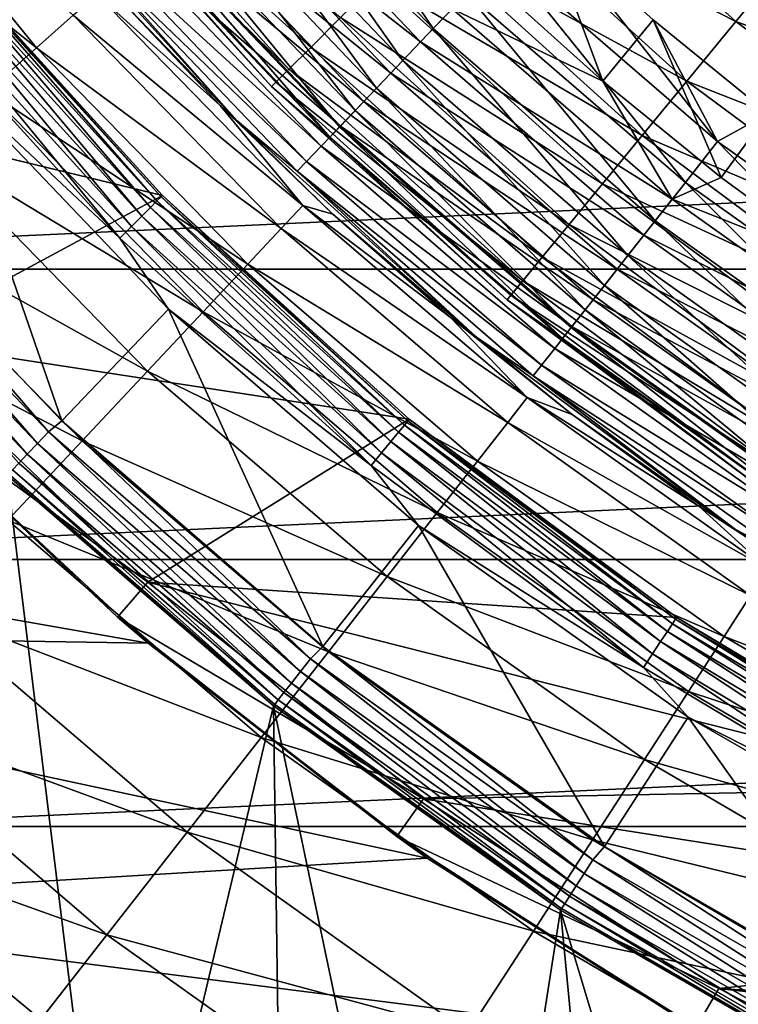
# Model space of a CAD drawing. Header units: metres. Extents: x -109 to 109, y -342 to 116.
# Tile 60 of 213: x -16.48 to -11.82, y -20.8 to -14.42. Entities that reach past the tile are written whole.
import ezdxf

# ---------------------------------------------------------------- set-up
doc = ezdxf.new("R2010")
doc.units = ezdxf.units.M
doc.layers.add('solid_505140_SW0001', color=7, linetype='CONTINUOUS')

msp = doc.modelspace()

# ---------------------------------------------------------------- linework, layer by layer
at = {"layer": 'solid_505140_SW0001'}
for points in [[(-14.874718, -12.889016, -31.1199), (-15.113849, -13.096225, -31.267076), (-13.800537, -14.473587, -31.267076)], [(-13.582185, -14.244585, -31.1199), (-14.874718, -12.889016, -31.1199), (-13.800537, -14.473587, -31.267076)], [(-17.610523, -13.076314, -26.15765), (-16.371988, -14.597208, -26.15765), (-17.951279, -13.329331, -25.273195)], [(-16.135303, -14.386183, -27.086002), (-16.371988, -14.597208, -26.15765), (-17.610523, -13.076314, -26.15765)], [(-16.108963, -13.220284, -64.122543), (-15.95508, -13.093996, -64.65802), (-14.594816, -14.594816, -64.65802)], [(-14.594816, -14.594816, -64.65802), (-15.95508, -13.093996, -64.65802), (-14.401549, -14.401549, -65.159676)], [(-15.113849, -13.096225, -31.267076), (-15.330007, -13.283526, -31.467014), (-13.997911, -14.680587, -31.467014)], [(-13.800537, -14.473587, -31.267076), (-15.113849, -13.096225, -31.267076), (-13.997911, -14.680587, -31.467014)], [(-15.414492, -13.356733, -30.768911), (-15.203221, -13.173667, -30.896069), (-13.882144, -14.559174, -30.896069)], [(-13.882144, -14.559174, -30.896069), (-15.203221, -13.173667, -30.896069), (-13.677123, -14.344153, -30.973852)], [(-13.550998, -13.550998, -66.36409), (-13.196521, -13.196521, -66.638054), (-11.839491, -14.426461, -66.638054)], [(-11.839491, -14.426461, -66.638054), (-13.196521, -13.196521, -66.638054), (-11.49995, -14.012731, -66.837814)], [(-16.202311, -13.296892, -63.564171), (-16.108963, -13.220284, -64.122543), (-14.735579, -14.735579, -64.122543)], [(-14.735579, -14.735579, -64.122543), (-16.108963, -13.220284, -64.122543), (-14.594816, -14.594816, -64.65802)], [(-16.371988, -14.597208, -26.15765), (-16.688778, -14.879655, -25.273195), (-17.951279, -13.329331, -25.273195)], [(-16.233221, -13.322258, -33), (-16.233219, -13.322259, -63), (-14.849242, -14.849242, -63)], [(-14.849243, -14.849241, -33), (-16.233221, -13.322258, -33), (-14.849242, -14.849242, -63)], [(-15.847778, -13.732178, -32.652702), (-16.233221, -13.322258, -33), (-14.849243, -14.849241, -33)], [(-14.820968, -14.820968, -63.564171), (-16.233219, -13.322259, -63), (-16.202311, -13.296892, -63.564171)], [(-14.820968, -14.820968, -63.564171), (-14.849242, -14.849242, -63), (-16.233219, -13.322259, -63)], [(-14.820968, -14.820968, -63.564171), (-16.202311, -13.296892, -63.564171), (-14.735579, -14.735579, -64.122543)], [(-15.330007, -13.283526, -31.467014), (-15.516608, -13.445218, -31.713623), (-14.168299, -14.859284, -31.713623)], [(-13.997911, -14.680587, -31.467014), (-15.330007, -13.283526, -31.467014), (-14.168299, -14.859284, -31.713623)], [(-15.60635, -13.52298, -30.596083), (-15.414492, -13.356733, -30.768911), (-14.075055, -14.761494, -30.768911)], [(-14.075055, -14.761494, -30.768911), (-15.414492, -13.356733, -30.768911), (-13.882144, -14.559174, -30.896069)], [(-15.516608, -13.445218, -31.713623), (-15.667974, -13.576377, -31.999395), (-14.306512, -15.004238, -31.999395)], [(-14.168299, -14.859284, -31.713623), (-15.516608, -13.445218, -31.713623), (-14.306512, -15.004238, -31.999395)], [(-15.874883, -14.233836, -29.010334), (-16.475065, -13.520737, -29.262819), (-15.070469, -15.070469, -29.262819)], [(-16.079706, -13.933145, -29.565304), (-15.070469, -15.070469, -29.262819), (-16.475065, -13.520737, -29.262819)], [(-15.773212, -13.667566, -30.382612), (-15.60635, -13.52298, -30.596083), (-14.250242, -14.945224, -30.596083)], [(-14.250242, -14.945224, -30.596083), (-15.60635, -13.52298, -30.596083), (-14.075055, -14.761494, -30.768911)], [(-15.667974, -13.576377, -31.999395), (-15.779496, -13.673012, -32.315632), (-14.408343, -15.111035, -32.315632)], [(-14.306512, -15.004238, -31.999395), (-15.667974, -13.576377, -31.999395), (-14.408343, -15.111035, -32.315632)], [(-13.874262, -13.874262, -66.0215), (-13.550998, -13.550998, -66.36409), (-12.157516, -14.813976, -66.36409)], [(-12.157516, -14.813976, -66.36409), (-13.550998, -13.550998, -66.36409), (-11.839491, -14.426461, -66.638054)], [(-15.91022, -13.786284, -30.134716), (-15.773212, -13.667566, -30.382612), (-14.402605, -15.105018, -30.382612)], [(-15.779496, -13.673012, -32.315632), (-15.847778, -13.732178, -32.652702), (-14.470692, -15.176425, -32.652702)], [(-14.408343, -15.111035, -32.315632), (-15.779496, -13.673012, -32.315632), (-14.470692, -15.176425, -32.652702)], [(-14.402605, -15.105018, -30.382612), (-15.773212, -13.667566, -30.382612), (-14.250242, -14.945224, -30.596083)], [(-16.013386, -13.875678, -29.859612), (-15.91022, -13.786284, -30.134716), (-14.527708, -15.236221, -30.134716)], [(-14.527708, -15.236221, -30.134716), (-15.91022, -13.786284, -30.134716), (-14.402605, -15.105018, -30.382612)], [(-14.470692, -15.176425, -32.652702), (-15.847778, -13.732178, -32.652702), (-14.849243, -14.849241, -33)], [(-13.090387, -13.77104, -31), (-12.701131, -14.814702, -31), (-13.435731, -14.151864, -31)], [(-13.349503, -14.000555, -31.029963), (-11.958218, -15.20611, -31.029963), (-13.090387, -13.77104, -31)], [(-13.090387, -13.77104, -31), (-12.376124, -14.41636, -31), (-12.701131, -14.814702, -31)], [(-11.958218, -15.20611, -31.029963), (-12.376124, -14.41636, -31), (-13.090387, -13.77104, -31)], [(-16.079706, -13.933145, -29.565304), (-16.013386, -13.875678, -29.859612), (-14.621909, -15.335016, -29.859612)], [(-14.621909, -15.335016, -29.859612), (-16.013386, -13.875678, -29.859612), (-14.527708, -15.236221, -30.134716)], [(-14.159719, -14.159719, -65.617287), (-13.874262, -13.874262, -66.0215), (-12.447538, -15.167369, -66.0215)], [(-12.447538, -15.167369, -66.0215), (-13.874262, -13.874262, -66.0215), (-12.157516, -14.813976, -66.36409)], [(-18.786631, -14.774004, 34.599998), (-17.006172, -13.956705, 34.599998), (-15.556349, -15.556349, 34.599998)], [(-17.044355, -13.987941, 34.283463), (-15.591225, -15.591225, 34.283463), (-17.015823, -13.964526, 34.389286)], [(-17.015823, -13.964526, 34.389286), (-15.565125, -15.565125, 34.389286), (-17.006229, -13.956654, 34.5)], [(-15.591225, -15.591225, 34.283463), (-15.565125, -15.565125, 34.389286), (-17.015823, -13.964526, 34.389286)], [(-17.006172, -13.956705, 34.599998), (-17.006229, -13.956654, 34.5), (-15.556348, -15.556351, 34.5)], [(-15.565125, -15.565125, 34.389286), (-15.556348, -15.556351, 34.5), (-17.006229, -13.956654, 34.5)], [(-15.556349, -15.556349, 34.599998), (-17.006172, -13.956705, 34.599998), (-15.556348, -15.556351, 34.5)], [(-14.682467, -15.398527, -29.565304), (-15.070469, -15.070469, -29.262819), (-16.079706, -13.933145, -29.565304)], [(-14.682467, -15.398527, -29.565304), (-16.079706, -13.933145, -29.565304), (-14.621909, -15.335016, -29.859612)], [(-22.532139, -14.013133, 84.926178), (-21.148775, -16.032988, 84.926178), (22.532143, -14.013124, 84.926178)], [(-21.148775, -16.032988, 84.926178), (21.148781, -16.03298, 84.926178), (22.532143, -14.013124, 84.926178)], [(-17.151617, -14.075969, 34.109222), (-15.689342, -15.689342, 34.109222), (-17.090391, -14.025722, 34.188519)], [(-17.090391, -14.025722, 34.188519), (-15.633335, -15.633335, 34.188519), (-17.044355, -13.987941, 34.283463)], [(-15.689342, -15.689342, 34.109222), (-15.633335, -15.633335, 34.188519), (-17.090391, -14.025722, 34.188519)], [(-15.633335, -15.633335, 34.188519), (-15.591225, -15.591225, 34.283463), (-17.044355, -13.987941, 34.283463)], [(-12.16665, -15.471153, -31.1199), (-13.349503, -14.000555, -31.029963), (-13.582185, -14.244585, -31.1199)], [(-12.16665, -15.471153, -31.1199), (-11.958218, -15.20611, -31.029963), (-13.349503, -14.000555, -31.029963)], [(-11.839491, -14.426461, -66.638054), (-11.49995, -14.012731, -66.837814), (-10.071087, -15.072448, -66.837814)], [(-17.224958, -14.136158, 34.049564), (-15.75643, -15.75643, 34.049564), (-17.151617, -14.075969, 34.109222)], [(-15.75643, -15.75643, 34.049564), (-15.689342, -15.689342, 34.109222), (-17.151617, -14.075969, 34.109222)], [(-17.30673, -14.203266, 34.012535), (-15.831229, -15.831229, 34.012535), (-17.224958, -14.136158, 34.049564)], [(-15.831229, -15.831229, 34.012535), (-15.75643, -15.75643, 34.049564), (-17.224958, -14.136158, 34.049564)], [(-14.401549, -14.401549, -65.159676), (-14.159719, -14.159719, -65.617287), (-12.703642, -15.479432, -65.617287)], [(-12.703642, -15.479432, -65.617287), (-14.159719, -14.159719, -65.617287), (-12.447538, -15.167369, -66.0215)], [(-13.677123, -14.344153, -30.973852), (-13.435731, -14.151864, -31), (-12.701131, -14.814702, -31)], [(-17.30673, -14.203266, 34.012535), (-16.996161, -14.74383, 34), (-15.831229, -15.831229, 34.012535)], [(-15.982026, -14.249525, -28.045284), (-15.874883, -14.233836, -29.010334), (-15.180816, -14.971868, -29.010334)], [(-15.180816, -14.971868, -29.010334), (-15.874883, -14.233836, -29.010334), (-15.070469, -15.070469, -29.262819)], [(-15.982026, -14.249525, -28.045284), (-14.645199, -15.620253, -28.045284), (-16.135303, -14.386183, -27.086002)], [(-15.982026, -14.249525, -28.045284), (-15.180816, -14.971868, -29.010334), (-14.645199, -15.620253, -28.045284)], [(-13.582185, -14.244585, -31.1199), (-13.800537, -14.473587, -31.267076), (-12.362246, -15.719873, -31.267076)], [(-12.16665, -15.471153, -31.1199), (-13.582185, -14.244585, -31.1199), (-12.362246, -15.719873, -31.267076)], [(-13.882144, -14.559174, -30.896069), (-13.677123, -14.344153, -30.973852), (-12.251694, -15.579295, -30.973852)], [(-12.251694, -15.579295, -30.973852), (-13.677123, -14.344153, -30.973852), (-12.701131, -14.814702, -31)], [(-16.135303, -14.386183, -27.086002), (-14.785654, -15.770056, -27.086002), (-16.371988, -14.597208, -26.15765)], [(-14.645199, -15.620253, -28.045284), (-14.785654, -15.770056, -27.086002), (-16.135303, -14.386183, -27.086002)], [(-14.594816, -14.594816, -64.65802), (-14.401549, -14.401549, -65.159676), (-12.920603, -15.7438, -65.159676)], [(-12.920603, -15.7438, -65.159676), (-14.401549, -14.401549, -65.159676), (-12.703642, -15.479432, -65.617287)], [(-12.376124, -14.41636, -31), (-11.933571, -15.439704, -31), (-12.701131, -14.814702, -31)], [(-12.376124, -14.41636, -31), (-11.630053, -15.024709, -31), (-11.933571, -15.439704, -31)], [(-11.958218, -15.20611, -31.029963), (-11.630053, -15.024709, -31), (-12.376124, -14.41636, -31)], [(-12.157516, -14.813976, -66.36409), (-11.839491, -14.426461, -66.638054), (-10.36844, -15.517467, -66.638054)], [(-10.36844, -15.517467, -66.638054), (-11.839491, -14.426461, -66.638054), (-10.071087, -15.072448, -66.837814)], [(-13.800537, -14.473587, -31.267076), (-13.997911, -14.680587, -31.467014), (-12.539049, -15.944698, -31.467014)], [(-12.362246, -15.719873, -31.267076), (-13.800537, -14.473587, -31.267076), (-12.539049, -15.944698, -31.467014)], [(-16.371988, -14.597208, -26.15765), (-15.002542, -16.001383, -26.15765), (-16.688778, -14.879655, -25.273195)], [(-14.785654, -15.770056, -27.086002), (-15.002542, -16.001383, -26.15765), (-16.371988, -14.597208, -26.15765)], [(-14.735579, -14.735579, -64.122543), (-14.594816, -14.594816, -64.65802), (-13.093996, -15.95508, -64.65802)], [(-13.093996, -15.95508, -64.65802), (-14.594816, -14.594816, -64.65802), (-12.920603, -15.7438, -65.159676)], [(-14.075055, -14.761494, -30.768911), (-13.882144, -14.559174, -30.896069), (-12.435347, -15.81283, -30.896069)], [(-12.435347, -15.81283, -30.896069), (-13.882144, -14.559174, -30.896069), (-12.251694, -15.579295, -30.973852)], [(-13.997911, -14.680587, -31.467014), (-14.168299, -14.859284, -31.713623), (-12.691679, -16.138783, -31.713623)], [(-12.539049, -15.944698, -31.467014), (-13.997911, -14.680587, -31.467014), (-12.691679, -16.138783, -31.713623)], [(-16.996161, -14.74383, 34), (-17.752851, -15.397593, 34), (-16.208015, -17.016172, 34)], [(-15.516558, -16.293737, 34), (-16.996161, -14.74383, 34), (-16.208015, -17.016172, 34)], [(-15.831229, -15.831229, 34.012535), (-16.996161, -14.74383, 34), (-15.516558, -16.293737, 34)], [(-14.820968, -14.820968, -63.564171), (-14.735579, -14.735579, -64.122543), (-13.220284, -16.108963, -64.122543)], [(-13.220284, -16.108963, -64.122543), (-14.735579, -14.735579, -64.122543), (-13.093996, -15.95508, -64.65802)], [(-17.297365, -16.492764, 34.599998), (-18.786631, -14.774004, 34.599998), (-15.556349, -15.556349, 34.599998)], [(-14.250242, -14.945224, -30.596083), (-14.075055, -14.761494, -30.768911), (-12.608153, -16.032572, -30.768911)], [(-12.608153, -16.032572, -30.768911), (-14.075055, -14.761494, -30.768911), (-12.435347, -15.81283, -30.896069)], [(-14.849243, -14.849241, -33), (-14.849242, -14.849242, -63), (-13.322259, -16.233219, -63)], [(-13.32226, -16.233219, -33), (-14.849243, -14.849241, -33), (-13.322259, -16.233219, -63)], [(-14.470692, -15.176425, -32.652702), (-14.849243, -14.849241, -33), (-13.32226, -16.233219, -33)], [(-13.296892, -16.202311, -63.564171), (-14.849242, -14.849242, -63), (-14.820968, -14.820968, -63.564171)], [(-13.296892, -16.202311, -63.564171), (-13.322259, -16.233219, -63), (-14.849242, -14.849242, -63)], [(-13.296892, -16.202311, -63.564171), (-14.820968, -14.820968, -63.564171), (-13.220284, -16.108963, -64.122543)], [(-14.168299, -14.859284, -31.713623), (-14.306512, -15.004238, -31.999395), (-12.815488, -16.296219, -31.999395)], [(-12.691679, -16.138783, -31.713623), (-14.168299, -14.859284, -31.713623), (-12.815488, -16.296219, -31.999395)], [(-12.251694, -15.579295, -30.973852), (-12.701131, -14.814702, -31), (-11.933571, -15.439704, -31)], [(-12.447538, -15.167369, -66.0215), (-12.157516, -14.813976, -66.36409), (-10.646951, -15.934287, -66.36409)], [(-10.646951, -15.934287, -66.36409), (-12.157516, -14.813976, -66.36409), (-10.36844, -15.517467, -66.638054)], [(-16.688778, -14.879655, -25.273195), (-15.292834, -16.310999, -25.273195), (-17.081247, -15.229576, -24.444996)], [(-15.002542, -16.001383, -26.15765), (-15.292834, -16.310999, -25.273195), (-16.688778, -14.879655, -25.273195)], [(-14.452474, -15.676096, -29.010334), (-15.180816, -14.971868, -29.010334), (-15.070469, -15.070469, -29.262819)], [(-14.645199, -15.620253, -28.045284), (-15.180816, -14.971868, -29.010334), (-14.452474, -15.676096, -29.010334)], [(-14.306512, -15.004238, -31.999395), (-14.408343, -15.111035, -32.315632), (-12.906706, -16.412212, -32.315632)], [(-14.402605, -15.105018, -30.382612), (-14.250242, -14.945224, -30.596083), (-12.765082, -16.232122, -30.596083)], [(-12.815488, -16.296219, -31.999395), (-14.306512, -15.004238, -31.999395), (-12.906706, -16.412212, -32.315632)], [(-12.765082, -16.232122, -30.596083), (-14.250242, -14.945224, -30.596083), (-12.608153, -16.032572, -30.768911)], [(-11.958218, -15.20611, -31.029963), (-10.458637, -16.273956, -31.029963), (-11.630053, -15.024709, -31)], [(-11.630053, -15.024709, -31), (-11.135423, -16.024868, -31), (-11.933571, -15.439704, -31)], [(-14.452474, -15.676096, -29.010334), (-15.070469, -15.070469, -29.262819), (-13.520737, -16.475065, -29.262819)], [(-14.682467, -15.398527, -29.565304), (-13.520737, -16.475065, -29.262819), (-15.070469, -15.070469, -29.262819)], [(-14.527708, -15.236221, -30.134716), (-14.402605, -15.105018, -30.382612), (-12.901566, -16.405676, -30.382612)], [(-14.408343, -15.111035, -32.315632), (-14.470692, -15.176425, -32.652702), (-12.962556, -16.483231, -32.652702)], [(-12.906706, -16.412212, -32.315632), (-14.408343, -15.111035, -32.315632), (-12.962556, -16.483231, -32.652702)], [(-12.901566, -16.405676, -30.382612), (-14.402605, -15.105018, -30.382612), (-12.765082, -16.232122, -30.596083)], [(-12.962556, -16.483231, -32.652702), (-14.470692, -15.176425, -32.652702), (-13.32226, -16.233219, -33)], [(-12.703642, -15.479432, -65.617287), (-12.447538, -15.167369, -66.0215), (-10.900938, -16.314405, -66.0215)], [(-10.900938, -16.314405, -66.0215), (-12.447538, -15.167369, -66.0215), (-10.646951, -15.934287, -66.36409)], [(-17.081247, -15.229576, -24.444996), (-15.652473, -16.694582, -24.444996), (-17.543909, -15.642084, -23.68462)], [(-15.292834, -16.310999, -25.273195), (-15.652473, -16.694582, -24.444996), (-17.081247, -15.229576, -24.444996)], [(-14.621909, -15.335016, -29.859612), (-14.527708, -15.236221, -30.134716), (-13.01363, -16.548178, -30.134716)], [(-13.01363, -16.548178, -30.134716), (-14.527708, -15.236221, -30.134716), (-12.901566, -16.405676, -30.382612)], [(-10.640931, -16.557613, -31.1199), (-11.958218, -15.20611, -31.029963), (-12.16665, -15.471153, -31.1199)], [(-10.640931, -16.557613, -31.1199), (-10.458637, -16.273956, -31.029963), (-11.958218, -15.20611, -31.029963)], [(-14.682467, -15.398527, -29.565304), (-14.621909, -15.335016, -29.859612), (-13.098014, -16.655479, -29.859612)], [(-13.098014, -16.655479, -29.859612), (-14.621909, -15.335016, -29.859612), (-13.01363, -16.548178, -30.134716)], [(-17.8442, -15.462088, 33.987465), (-16.293634, -17.088272, 33.987465), (-17.752851, -15.397593, 34)], [(-16.293634, -17.088272, 33.987465), (-16.208015, -17.016172, 34), (-17.752851, -15.397593, 34)], [(-13.15226, -16.724459, -29.565304), (-13.520737, -16.475065, -29.262819), (-14.682467, -15.398527, -29.565304)], [(-13.15226, -16.724459, -29.565304), (-14.682467, -15.398527, -29.565304), (-13.098014, -16.655479, -29.859612)], [(-12.251694, -15.579295, -30.973852), (-11.933571, -15.439704, -31), (-11.135423, -16.024868, -31)], [(-17.924145, -15.531361, 33.950436), (-16.366634, -17.164831, 33.950436), (-17.8442, -15.462088, 33.987465)], [(-16.366634, -17.164831, 33.950436), (-16.293634, -17.088272, 33.987465), (-17.8442, -15.462088, 33.987465)], [(-12.920603, -15.7438, -65.159676), (-12.703642, -15.479432, -65.617287), (-11.12522, -16.650068, -65.617287)], [(-11.12522, -16.650068, -65.617287), (-12.703642, -15.479432, -65.617287), (-10.900938, -16.314405, -66.0215)], [(-12.16665, -15.471153, -31.1199), (-12.362246, -15.719873, -31.267076), (-10.811999, -16.823799, -31.267076)], [(-10.640931, -16.557613, -31.1199), (-12.16665, -15.471153, -31.1199), (-10.811999, -16.823799, -31.267076)], [(-17.995848, -15.593492, 33.890778), (-16.432106, -17.233498, 33.890778), (-17.924145, -15.531361, 33.950436)], [(-16.432106, -17.233498, 33.890778), (-16.366634, -17.164831, 33.950436), (-17.924145, -15.531361, 33.950436)], [(-17.297365, -16.492764, 34.599998), (-15.556349, -15.556349, 34.599998), (-13.956705, -17.006172, 34.599998)], [(-15.591225, -15.591225, 34.283463), (-13.987941, -17.044355, 34.283463), (-15.565125, -15.565125, 34.389286)], [(-15.565125, -15.565125, 34.389286), (-13.964526, -17.015823, 34.389286), (-15.556348, -15.556351, 34.5)], [(-13.987941, -17.044355, 34.283463), (-13.964526, -17.015823, 34.389286), (-15.565125, -15.565125, 34.389286)], [(-15.556349, -15.556349, 34.599998), (-15.556348, -15.556351, 34.5), (-13.956651, -17.006231, 34.5)], [(-13.956705, -17.006172, 34.599998), (-15.556349, -15.556349, 34.599998), (-13.956651, -17.006231, 34.5)], [(-13.964526, -17.015823, 34.389286), (-13.956651, -17.006231, 34.5), (-15.556348, -15.556351, 34.5)], [(-12.435347, -15.81283, -30.896069), (-12.251694, -15.579295, -30.973852), (-10.71531, -16.673349, -30.973852)], [(-10.71531, -16.673349, -30.973852), (-12.251694, -15.579295, -30.973852), (-11.135423, -16.024868, -31)], [(-17.543909, -15.642084, -23.68462), (-16.076437, -17.14677, -23.68462), (-18.070305, -16.111416, -23.002691)], [(-16.486765, -17.290821, 33.811481), (-16.432106, -17.233498, 33.890778), (-17.995848, -15.593492, 33.890778)], [(-15.652473, -16.694582, -24.444996), (-16.076437, -17.14677, -23.68462), (-17.543909, -15.642084, -23.68462)], [(-15.689342, -15.689342, 34.109222), (-14.075969, -17.151617, 34.109222), (-15.633335, -15.633335, 34.188519)], [(-15.633335, -15.633335, 34.188519), (-14.025722, -17.090391, 34.188519), (-15.591225, -15.591225, 34.283463)], [(-14.075969, -17.151617, 34.109222), (-14.025722, -17.090391, 34.188519), (-15.633335, -15.633335, 34.188519)], [(-14.025722, -17.090391, 34.188519), (-13.987941, -17.044355, 34.283463), (-15.591225, -15.591225, 34.283463)], [(-14.645199, -15.620253, -28.045284), (-13.191266, -16.866079, -28.045284), (-14.785654, -15.770056, -27.086002)], [(-14.645199, -15.620253, -28.045284), (-14.452474, -15.676096, -29.010334), (-13.691502, -16.344931, -29.010334)], [(-14.645199, -15.620253, -28.045284), (-13.691502, -16.344931, -29.010334), (-13.191266, -16.866079, -28.045284)], [(-15.75643, -15.75643, 34.049564), (-14.136158, -17.224958, 34.049564), (-15.689342, -15.689342, 34.109222)], [(-14.136158, -17.224958, 34.049564), (-14.075969, -17.151617, 34.109222), (-15.689342, -15.689342, 34.109222)], [(-13.691502, -16.344931, -29.010334), (-14.452474, -15.676096, -29.010334), (-13.520737, -16.475065, -29.262819)], [(-15.831229, -15.831229, 34.012535), (-14.203266, -17.30673, 34.012535), (-15.75643, -15.75643, 34.049564)], [(-14.203266, -17.30673, 34.012535), (-14.136158, -17.224958, 34.049564), (-15.75643, -15.75643, 34.049564)], [(-14.785654, -15.770056, -27.086002), (-13.317778, -17.02783, -27.086002), (-15.002542, -16.001383, -26.15765)], [(-13.191266, -16.866079, -28.045284), (-13.317778, -17.02783, -27.086002), (-14.785654, -15.770056, -27.086002)], [(-13.093996, -15.95508, -64.65802), (-12.920603, -15.7438, -65.159676), (-11.315225, -16.934429, -65.159676)], [(-11.315225, -16.934429, -65.159676), (-12.920603, -15.7438, -65.159676), (-11.12522, -16.650068, -65.617287)], [(-12.362246, -15.719873, -31.267076), (-12.539049, -15.944698, -31.467014), (-10.966632, -17.064411, -31.467014)], [(-10.811999, -16.823799, -31.267076), (-12.362246, -15.719873, -31.267076), (-10.966632, -17.064411, -31.467014)], [(-15.831229, -15.831229, 34.012535), (-15.516558, -16.293737, 34), (-14.203266, -17.30673, 34.012535)], [(-12.608153, -16.032572, -30.768911), (-12.435347, -15.81283, -30.896069), (-10.875934, -16.923283, -30.896069)], [(-10.875934, -16.923283, -30.896069), (-12.435347, -15.81283, -30.896069), (-10.71531, -16.673349, -30.973852)], [(-13.220284, -16.108963, -64.122543), (-13.093996, -15.95508, -64.65802), (-11.467073, -17.161688, -64.65802)], [(-11.467073, -17.161688, -64.65802), (-13.093996, -15.95508, -64.65802), (-11.315225, -16.934429, -65.159676)], [(-12.539049, -15.944698, -31.467014), (-12.691679, -16.138783, -31.713623), (-11.100121, -17.272125, -31.713623)], [(-10.966632, -17.064411, -31.467014), (-12.539049, -15.944698, -31.467014), (-11.100121, -17.272125, -31.713623)], [(-15.002542, -16.001383, -26.15765), (-13.513134, -17.277607, -26.15765), (-15.292834, -16.310999, -25.273195)], [(-13.317778, -17.02783, -27.086002), (-13.513134, -17.277607, -26.15765), (-15.002542, -16.001383, -26.15765)], [(-21.148775, -16.032988, 84.926178), (-19.585175, -17.916286, 84.926178), (21.148781, -16.03298, 84.926178)], [(-19.585175, -17.916286, 84.926178), (19.585182, -17.916281, 84.926178), (21.148781, -16.03298, 84.926178)], [(-12.765082, -16.232122, -30.596083), (-12.608153, -16.032572, -30.768911), (-11.02707, -17.158455, -30.768911)], [(-11.02707, -17.158455, -30.768911), (-12.608153, -16.032572, -30.768911), (-10.875934, -16.923283, -30.896069)], [(-16.076437, -17.14677, -23.68462), (-16.558802, -17.661249, -23.002691), (-18.070305, -16.111416, -23.002691)], [(-13.296892, -16.202311, -63.564171), (-13.220284, -16.108963, -64.122543), (-11.577671, -17.327209, -64.122543)], [(-11.577671, -17.327209, -64.122543), (-13.220284, -16.108963, -64.122543), (-11.467073, -17.161688, -64.65802)], [(-12.691679, -16.138783, -31.713623), (-12.815488, -16.296219, -31.999395), (-11.208405, -17.440617, -31.999395)], [(-11.100121, -17.272125, -31.713623), (-12.691679, -16.138783, -31.713623), (-11.208405, -17.440617, -31.999395)], [(-11.64476, -17.427614, -63.564171), (-13.322259, -16.233219, -63), (-13.296892, -16.202311, -63.564171)], [(-11.64476, -17.427614, -63.564171), (-13.296892, -16.202311, -63.564171), (-11.577671, -17.327209, -64.122543)], [(-13.32226, -16.233219, -33), (-13.322259, -16.233219, -63), (-11.666975, -17.460861, -63)], [(-11.666977, -17.460861, -33), (-13.32226, -16.233219, -33), (-11.666975, -17.460861, -63)], [(-12.962556, -16.483231, -32.652702), (-13.32226, -16.233219, -33), (-11.666977, -17.460861, -33)], [(-11.64476, -17.427614, -63.564171), (-11.666975, -17.460861, -63), (-13.322259, -16.233219, -63)], [(-12.901566, -16.405676, -30.382612), (-12.765082, -16.232122, -30.596083), (-11.16432, -17.372021, -30.596083)], [(-11.16432, -17.372021, -30.596083), (-12.765082, -16.232122, -30.596083), (-11.02707, -17.158455, -30.768911)], [(-15.516558, -16.293737, 34), (-16.208015, -17.016172, 34), (-14.515732, -18.480877, 34)], [(-15.292834, -16.310999, -25.273195), (-13.774607, -17.611919, -25.273195), (-15.652473, -16.694582, -24.444996)], [(-13.89562, -17.696358, 34), (-15.516558, -16.293737, 34), (-14.515732, -18.480877, 34)], [(-14.203266, -17.30673, 34.012535), (-15.516558, -16.293737, 34), (-13.89562, -17.696358, 34)], [(-13.513134, -17.277607, -26.15765), (-13.774607, -17.611919, -25.273195), (-15.292834, -16.310999, -25.273195)], [(-12.899615, -16.976864, -29.010334), (-13.691502, -16.344931, -29.010334), (-13.520737, -16.475065, -29.262819)], [(-13.191266, -16.866079, -28.045284), (-13.691502, -16.344931, -29.010334), (-12.899615, -16.976864, -29.010334)], [(-12.815488, -16.296219, -31.999395), (-12.906706, -16.412212, -32.315632), (-11.288183, -17.564756, -32.315632)], [(-11.208405, -17.440617, -31.999395), (-12.815488, -16.296219, -31.999395), (-11.288183, -17.564756, -32.315632)], [(-13.01363, -16.548178, -30.134716), (-12.901566, -16.405676, -30.382612), (-11.283688, -17.55776, -30.382612)], [(-11.283688, -17.55776, -30.382612), (-12.901566, -16.405676, -30.382612), (-11.16432, -17.372021, -30.596083)], [(-12.906706, -16.412212, -32.315632), (-12.962556, -16.483231, -32.652702), (-11.33703, -17.640762, -32.652702)], [(-11.288183, -17.564756, -32.315632), (-12.906706, -16.412212, -32.315632), (-11.33703, -17.640762, -32.652702)], [(-15.651181, -18.062405, 34.599998), (-17.514549, -16.699717, 34.900002), (-17.297365, -16.492764, 34.599998)], [(-15.651181, -18.062405, 34.599998), (-17.297365, -16.492764, 34.599998), (-13.956705, -17.006172, 34.599998)], [(-12.899615, -16.976864, -29.010334), (-13.520737, -16.475065, -29.262819), (-11.840792, -17.720997, -29.262819)], [(-13.15226, -16.724459, -29.565304), (-11.840792, -17.720997, -29.262819), (-13.520737, -16.475065, -29.262819)], [(-11.33703, -17.640762, -32.652702), (-12.962556, -16.483231, -32.652702), (-11.666977, -17.460861, -33)], [(-13.098014, -16.655479, -29.859612), (-13.01363, -16.548178, -30.134716), (-11.3817, -17.71027, -30.134716)], [(-11.3817, -17.71027, -30.134716), (-13.01363, -16.548178, -30.134716), (-11.283688, -17.55776, -30.382612)], [(-13.15226, -16.724459, -29.565304), (-13.098014, -16.655479, -29.859612), (-11.455501, -17.825108, -29.859612)], [(-11.455501, -17.825108, -29.859612), (-13.098014, -16.655479, -29.859612), (-11.3817, -17.71027, -30.134716)], [(-17.323324, -16.898001, 37.401829), (-17.514549, -16.699717, 34.900002), (-15.847547, -18.289211, 34.900002)], [(-15.651181, -18.062405, 34.599998), (-15.847547, -18.289211, 34.900002), (-17.514549, -16.699717, 34.900002)], [(-15.652473, -16.694582, -24.444996), (-14.098542, -18.026094, -24.444996), (-16.076437, -17.14677, -23.68462)], [(-13.774607, -17.611919, -25.273195), (-14.098542, -18.026094, -24.444996), (-15.652473, -16.694582, -24.444996)], [(-11.502944, -17.898932, -29.565304), (-11.840792, -17.720997, -29.262819), (-13.15226, -16.724459, -29.565304)], [(-11.502944, -17.898932, -29.565304), (-13.15226, -16.724459, -29.565304), (-11.455501, -17.825108, -29.859612)], [(-21.531685, -17.426325, 37.284702), (-17.323324, -16.898001, 37.401829), (-15.648711, -18.45962, 37.055626)], [(-15.648711, -18.45962, 37.055626), (-17.323324, -16.898001, 37.401829), (-15.847547, -18.289211, 34.900002)], [(-13.191266, -16.866079, -28.045284), (-11.631855, -17.977043, -28.045284), (-13.317778, -17.02783, -27.086002)], [(-13.191266, -16.866079, -28.045284), (-12.899615, -16.976864, -29.010334), (-12.078604, -17.570467, -29.010334)], [(-13.191266, -16.866079, -28.045284), (-12.078604, -17.570467, -29.010334), (-11.631855, -17.977043, -28.045284)], [(-12.078604, -17.570467, -29.010334), (-12.899615, -16.976864, -29.010334), (-11.840792, -17.720997, -29.262819)], [(-16.293634, -17.088272, 33.987465), (-14.595512, -18.559704, 33.987465), (-16.208015, -17.016172, 34)], [(-14.595512, -18.559704, 33.987465), (-14.515732, -18.480877, 34), (-16.208015, -17.016172, 34)], [(-15.651181, -18.062405, 34.599998), (-13.956705, -17.006172, 34.599998), (-12.222437, -18.292395, 34.599998)], [(-14.025722, -17.090391, 34.188519), (-12.283032, -18.382856, 34.188519), (-13.987941, -17.044355, 34.283463)], [(-13.987941, -17.044355, 34.283463), (-12.249947, -18.33334, 34.283463), (-13.964526, -17.015823, 34.389286)], [(-12.283032, -18.382856, 34.188519), (-12.249947, -18.33334, 34.283463), (-13.987941, -17.044355, 34.283463)], [(-13.964526, -17.015823, 34.389286), (-12.229441, -18.30265, 34.389286), (-13.956651, -17.006231, 34.5)], [(-12.249947, -18.33334, 34.283463), (-12.229441, -18.30265, 34.389286), (-13.964526, -17.015823, 34.389286)], [(-13.956705, -17.006172, 34.599998), (-13.956651, -17.006231, 34.5), (-12.222544, -18.292332, 34.5)], [(-12.222437, -18.292395, 34.599998), (-13.956705, -17.006172, 34.599998), (-12.222544, -18.292332, 34.5)], [(-12.229441, -18.30265, 34.389286), (-12.222544, -18.292332, 34.5), (-13.956651, -17.006231, 34.5)], [(-13.317778, -17.02783, -27.086002), (-11.743411, -18.14945, -27.086002), (-13.513134, -17.277607, -26.15765)], [(-11.631855, -17.977043, -28.045284), (-11.743411, -18.14945, -27.086002), (-13.317778, -17.02783, -27.086002)], [(-16.366634, -17.164831, 33.950436), (-14.660903, -18.642855, 33.950436), (-16.293634, -17.088272, 33.987465)], [(-14.660903, -18.642855, 33.950436), (-14.595512, -18.559704, 33.987465), (-16.293634, -17.088272, 33.987465)], [(-14.075969, -17.151617, 34.109222), (-12.327037, -18.448713, 34.109222), (-14.025722, -17.090391, 34.188519)], [(-12.327037, -18.448713, 34.109222), (-12.283032, -18.382856, 34.188519), (-14.025722, -17.090391, 34.188519)], [(-16.076437, -17.14677, -23.68462), (-14.480416, -18.514349, -23.68462), (-16.558802, -17.661249, -23.002691)], [(-16.432106, -17.233498, 33.890778), (-14.719553, -18.717434, 33.890778), (-16.366634, -17.164831, 33.950436)], [(-14.719553, -18.717434, 33.890778), (-14.660903, -18.642855, 33.950436), (-16.366634, -17.164831, 33.950436)], [(-14.098542, -18.026094, -24.444996), (-14.480416, -18.514349, -23.68462), (-16.076437, -17.14677, -23.68462)], [(-14.136158, -17.224958, 34.049564), (-12.379747, -18.527601, 34.049564), (-14.075969, -17.151617, 34.109222)], [(-12.379747, -18.527601, 34.049564), (-12.327037, -18.448713, 34.109222), (-14.075969, -17.151617, 34.109222)], [(-16.486765, -17.290821, 33.811481), (-14.768514, -18.779694, 33.811481), (-16.432106, -17.233498, 33.890778)], [(-14.768514, -18.779694, 33.811481), (-14.719553, -18.717434, 33.890778), (-16.432106, -17.233498, 33.890778)], [(-14.203266, -17.30673, 34.012535), (-12.438518, -18.615557, 34.012535), (-14.136158, -17.224958, 34.049564)], [(-12.438518, -18.615557, 34.012535), (-12.379747, -18.527601, 34.049564), (-14.136158, -17.224958, 34.049564)], [(-16.527861, -17.333921, 33.716537), (-14.805327, -18.826506, 33.716537), (-16.486765, -17.290821, 33.811481)], [(-14.805327, -18.826506, 33.716537), (-14.768514, -18.779694, 33.811481), (-16.486765, -17.290821, 33.811481)], [(-13.513134, -17.277607, -26.15765), (-11.915673, -18.415678, -26.15765), (-13.774607, -17.611919, -25.273195)], [(-11.743411, -18.14945, -27.086002), (-11.915673, -18.415678, -26.15765), (-13.513134, -17.277607, -26.15765)], [(-16.553331, -17.360634, 33.610714), (-16.561895, -17.369617, 33.5), (-14.835815, -18.865274, 33.5)], [(-16.553331, -17.360634, 33.610714), (-14.828143, -18.855518, 33.610714), (-16.527861, -17.333921, 33.716537)], [(-16.553331, -17.360634, 33.610714), (-14.835815, -18.865274, 33.5), (-14.828143, -18.855518, 33.610714)], [(-14.828143, -18.855518, 33.610714), (-14.805327, -18.826506, 33.716537), (-16.527861, -17.333921, 33.716537)], [(-14.203266, -17.30673, 34.012535), (-13.89562, -17.696358, 34), (-12.438518, -18.615557, 34.012535)], [(-20.725761, -18.377476, 37.073837), (-21.531685, -17.426325, 37.284702), (-15.648711, -18.45962, 37.055626)], [(-16.562347, -17.369179, 31), (-16.905451, -22.385942, 31), (-15.853376, -23.142941, 31)], [(-14.83558, -18.865419, 31), (-16.562347, -17.369179, 31), (-15.853376, -23.142941, 31)], [(-16.561895, -17.369617, 33.5), (-16.562347, -17.369179, 31), (-14.83558, -18.865419, 31)], [(-14.835815, -18.865274, 33.5), (-16.561895, -17.369617, 33.5), (-14.83558, -18.865419, 31)], [(-13.774607, -17.611919, -25.273195), (-12.146236, -18.772011, -25.273195), (-14.098542, -18.026094, -24.444996)], [(-11.915673, -18.415678, -26.15765), (-12.146236, -18.772011, -25.273195), (-13.774607, -17.611919, -25.273195)], [(-11.230321, -18.124399, -29.010334), (-12.078604, -17.570467, -29.010334), (-11.840792, -17.720997, -29.262819)], [(-11.631855, -17.977043, -28.045284), (-12.078604, -17.570467, -29.010334), (-11.230321, -18.124399, -29.010334)], [(-16.558802, -17.661249, -23.002691), (-14.914892, -19.069862, -23.002691), (-17.092827, -18.230831, -22.408735)], [(-14.480416, -18.514349, -23.68462), (-14.914892, -19.069862, -23.002691), (-16.558802, -17.661249, -23.002691)], [(-13.89562, -17.696358, 34), (-14.515732, -18.480877, 34), (-12.691593, -19.778095, 34)], [(-12.149139, -18.938015, 34), (-13.89562, -17.696358, 34), (-12.691593, -19.778095, 34)], [(-12.438518, -18.615557, 34.012535), (-13.89562, -17.696358, 34), (-12.149139, -18.938015, 34)], [(-11.230321, -18.124399, -29.010334), (-11.840792, -17.720997, -29.262819), (-10.046814, -18.796267, -29.262819)], [(-11.502944, -17.898932, -29.565304), (-10.046814, -18.796267, -29.262819), (-11.840792, -17.720997, -29.262819)], [(-19.585175, -17.916286, 84.926178), (-17.854317, -19.647392, 84.926178), (19.585182, -17.916281, 84.926178)], [(-17.854317, -19.647392, 84.926178), (17.854322, -19.647387, 84.926178), (19.585182, -17.916281, 84.926178)], [(-13.863308, -19.468382, 34.599998), (-15.847547, -18.289211, 34.900002), (-15.651181, -18.062405, 34.599998)], [(-15.651181, -18.062405, 34.599998), (-12.222437, -18.292395, 34.599998), (-10.370824, -19.402214, 34.599998)], [(-13.863308, -19.468382, 34.599998), (-15.651181, -18.062405, 34.599998), (-10.370824, -19.402214, 34.599998)], [(-14.098542, -18.026094, -24.444996), (-12.431877, -19.213469, -24.444996), (-14.480416, -18.514349, -23.68462)], [(-12.146236, -18.772011, -25.273195), (-12.431877, -19.213469, -24.444996), (-14.098542, -18.026094, -24.444996)], [(-11.743411, -18.14945, -27.086002), (-10.075144, -19.125944, -27.086002), (-11.915673, -18.415678, -26.15765)], [(-17.092827, -18.230831, -22.408735), (-15.395902, -19.684872, -22.408735), (-17.671055, -18.847559, -21.911051)], [(-14.914892, -19.069862, -23.002691), (-15.395902, -19.684872, -22.408735), (-17.092827, -18.230831, -22.408735)], [(-15.648711, -18.45962, 37.055626), (-15.847547, -18.289211, 34.900002), (-14.037404, -19.712719, 34.900002)], [(-13.863308, -19.468382, 34.599998), (-14.037404, -19.712719, 34.900002), (-15.847547, -18.289211, 34.900002)], [(-12.249947, -18.33334, 34.283463), (-10.393978, -19.445765, 34.283463), (-12.229441, -18.30265, 34.389286)], [(-12.229441, -18.30265, 34.389286), (-10.376579, -19.413214, 34.389286), (-12.222544, -18.292332, 34.5)], [(-10.393978, -19.445765, 34.283463), (-10.376579, -19.413214, 34.389286), (-12.229441, -18.30265, 34.389286)], [(-12.222437, -18.292395, 34.599998), (-12.222544, -18.292332, 34.5), (-10.370728, -19.402267, 34.5)], [(-10.376579, -19.413214, 34.389286), (-10.370728, -19.402267, 34.5), (-12.222544, -18.292332, 34.5)], [(-10.370824, -19.402214, 34.599998), (-12.222437, -18.292395, 34.599998), (-10.370728, -19.402267, 34.5)], [(-20.725761, -18.377476, 37.073837), (-15.648711, -18.45962, 37.055626), (-13.839059, -19.852451, 36.746845)], [(-18.993847, -20.162443, 36.67812), (-20.725761, -18.377476, 37.073837), (-13.839059, -19.852451, 36.746845)], [(-12.327037, -18.448713, 34.109222), (-10.459389, -19.56814, 34.109222), (-12.283032, -18.382856, 34.188519)], [(-12.283032, -18.382856, 34.188519), (-10.422051, -19.498287, 34.188519), (-12.249947, -18.33334, 34.283463)], [(-10.459389, -19.56814, 34.109222), (-10.422051, -19.498287, 34.188519), (-12.283032, -18.382856, 34.188519)], [(-10.422051, -19.498287, 34.188519), (-10.393978, -19.445765, 34.283463), (-12.249947, -18.33334, 34.283463)], [(-12.379747, -18.527601, 34.049564), (-10.504113, -19.651814, 34.049564), (-12.327037, -18.448713, 34.109222)], [(-10.504113, -19.651814, 34.049564), (-10.459389, -19.56814, 34.109222), (-12.327037, -18.448713, 34.109222)], [(-11.915673, -18.415678, -26.15765), (-10.222934, -19.406498, -26.15765), (-12.146236, -18.772011, -25.273195)], [(-10.075144, -19.125944, -27.086002), (-10.222934, -19.406498, -26.15765), (-11.915673, -18.415678, -26.15765)], [(-13.839059, -19.852451, 36.746845), (-15.648711, -18.45962, 37.055626), (-14.037404, -19.712719, 34.900002)], [(-14.480416, -18.514349, -23.68462), (-12.768608, -19.733885, -23.68462), (-14.914892, -19.069862, -23.002691)], [(-14.595512, -18.559704, 33.987465), (-12.765211, -19.863056, 33.987465), (-14.515732, -18.480877, 34)], [(-12.765211, -19.863056, 33.987465), (-12.691593, -19.778095, 34), (-14.515732, -18.480877, 34)], [(-12.431877, -19.213469, -24.444996), (-12.768608, -19.733885, -23.68462), (-14.480416, -18.514349, -23.68462)], [(-14.660903, -18.642855, 33.950436), (-12.822401, -19.952045, 33.950436), (-14.595512, -18.559704, 33.987465)], [(-12.822401, -19.952045, 33.950436), (-12.765211, -19.863056, 33.987465), (-14.595512, -18.559704, 33.987465)], [(-12.438518, -18.615557, 34.012535), (-10.553979, -19.745106, 34.012535), (-12.379747, -18.527601, 34.049564)], [(-10.553979, -19.745106, 34.012535), (-10.504113, -19.651814, 34.049564), (-12.379747, -18.527601, 34.049564)], [(-14.719553, -18.717434, 33.890778), (-12.873696, -20.031862, 33.890778), (-14.660903, -18.642855, 33.950436)], [(-12.873696, -20.031862, 33.890778), (-12.822401, -19.952045, 33.950436), (-14.660903, -18.642855, 33.950436)], [(-12.438518, -18.615557, 34.012535), (-12.149139, -18.938015, 34), (-10.553979, -19.745106, 34.012535)], [(-14.768514, -18.779694, 33.811481), (-12.916517, -20.098494, 33.811481), (-14.719553, -18.717434, 33.890778)], [(-12.916517, -20.098494, 33.811481), (-12.873696, -20.031862, 33.890778), (-14.719553, -18.717434, 33.890778)], [(-12.146236, -18.772011, -25.273195), (-10.420743, -19.782001, -25.273195), (-12.431877, -19.213469, -24.444996)], [(-10.222934, -19.406498, -26.15765), (-10.420743, -19.782001, -25.273195), (-12.146236, -18.772011, -25.273195)], [(-14.828143, -18.855518, 33.610714), (-12.96867, -20.179644, 33.610714), (-14.805327, -18.826506, 33.716537)], [(-14.805327, -18.826506, 33.716537), (-12.948714, -20.148594, 33.716537), (-14.768514, -18.779694, 33.811481)], [(-12.96867, -20.179644, 33.610714), (-12.948714, -20.148594, 33.716537), (-14.805327, -18.826506, 33.716537)], [(-12.948714, -20.148594, 33.716537), (-12.916517, -20.098494, 33.811481), (-14.768514, -18.779694, 33.811481)], [(-17.671055, -18.847559, -21.911051), (-15.916725, -20.350786, -21.911051), (-18.285408, -19.502815, -21.51659)], [(-15.395902, -19.684872, -22.408735), (-15.916725, -20.350786, -21.911051), (-17.671055, -18.847559, -21.911051)], [(-14.83558, -18.865419, 31), (-15.853376, -23.142941, 31), (-14.767026, -23.850792, 31)], [(-14.828143, -18.855518, 33.610714), (-14.835815, -18.865274, 33.5), (-12.975379, -20.190084, 33.5)], [(-14.835815, -18.865274, 33.5), (-14.83558, -18.865419, 31), (-12.97572, -20.189878, 31)], [(-12.975379, -20.190084, 33.5), (-14.835815, -18.865274, 33.5), (-12.97572, -20.189878, 31)], [(-14.83558, -18.865419, 31), (-14.767026, -23.850792, 31), (-13.650418, -24.506989, 31)], [(-12.97572, -20.189878, 31), (-14.83558, -18.865419, 31), (-13.650418, -24.506989, 31)], [(-14.828143, -18.855518, 33.610714), (-12.975379, -20.190084, 33.5), (-12.96867, -20.179644, 33.610714)], [(-12.149139, -18.938015, 34), (-12.691593, -19.778095, 34), (-10.753698, -20.895164, 34)], [(-10.293635, -20.007269, 34), (-12.149139, -18.938015, 34), (-10.753698, -20.895164, 34)], [(-10.553979, -19.745106, 34.012535), (-12.149139, -18.938015, 34), (-10.293635, -20.007269, 34)], [(-14.914892, -19.069862, -23.002691), (-13.151722, -20.325989, -23.002691), (-15.395902, -19.684872, -22.408735)], [(-12.768608, -19.733885, -23.68462), (-13.151722, -20.325989, -23.002691), (-14.914892, -19.069862, -23.002691)], [(-12.431877, -19.213469, -24.444996), (-10.665806, -20.247211, -24.444996), (-12.768608, -19.733885, -23.68462)], [(-10.420743, -19.782001, -25.273195), (-10.665806, -20.247211, -24.444996), (-12.431877, -19.213469, -24.444996)], [(-13.863308, -19.468382, 34.599998), (-10.370824, -19.402214, 34.599998), (-8.41903, -20.325336, 34.599998)], [(-11.95, -20.698008, 34.599998), (-14.037404, -19.712719, 34.900002), (-13.863308, -19.468382, 34.599998)], [(-11.95, -20.698008, 34.599998), (-13.863308, -19.468382, 34.599998), (-8.41903, -20.325336, 34.599998)], [(-18.285408, -19.502815, -21.51659), (-16.470087, -21.058306, -21.51659), (-18.927301, -20.18745, -21.230862)], [(-15.916725, -20.350786, -21.911051), (-16.470087, -21.058306, -21.51659), (-18.285408, -19.502815, -21.51659)], [(-17.854317, -19.647392, 84.926178), (-15.971003, -21.211489, 84.926178), (17.854322, -19.647387, 84.926178)], [(-16.684881, -20.987112, 84.903389), (-15.971003, -21.211489, 84.926178), (-17.854317, -19.647392, 84.926178)], [(-15.971003, -21.211489, 84.926178), (15.97101, -21.211483, 84.926178), (17.854322, -19.647387, 84.926178)], [(-15.395902, -19.684872, -22.408735), (-13.57587, -20.98151, -22.408735), (-15.916725, -20.350786, -21.911051)], [(-13.151722, -20.325989, -23.002691), (-13.57587, -20.98151, -22.408735), (-15.395902, -19.684872, -22.408735)], [(-13.839059, -19.852451, 36.746845), (-14.037404, -19.712719, 34.900002), (-12.1, -20.957815, 34.900002)], [(-11.95, -20.698008, 34.599998), (-12.1, -20.957815, 34.900002), (-14.037404, -19.712719, 34.900002)], [(-12.768608, -19.733885, -23.68462), (-10.9547, -20.795628, -23.68462), (-13.151722, -20.325989, -23.002691)], [(-10.665806, -20.247211, -24.444996), (-10.9547, -20.795628, -23.68462), (-12.768608, -19.733885, -23.68462)], [(-12.765211, -19.863056, 33.987465), (-10.819305, -20.986525, 33.987465), (-12.691593, -19.778095, 34)], [(-10.819305, -20.986525, 33.987465), (-10.753698, -20.895164, 34), (-12.691593, -19.778095, 34)], [(-18.993847, -20.162443, 36.67812), (-13.839059, -19.852451, 36.746845), (-11.911803, -21.065353, 36.477951)], [(-11.911803, -21.065353, 36.477951), (-13.839059, -19.852451, 36.746845), (-12.1, -20.957815, 34.900002)], [(-12.822401, -19.952045, 33.950436), (-10.867778, -21.080549, 33.950436), (-12.765211, -19.863056, 33.987465)], [(-10.867778, -21.080549, 33.950436), (-10.819305, -20.986525, 33.987465), (-12.765211, -19.863056, 33.987465)], [(-12.873696, -20.031862, 33.890778), (-10.911253, -21.164879, 33.890778), (-12.822401, -19.952045, 33.950436)], [(-10.911253, -21.164879, 33.890778), (-10.867778, -21.080549, 33.950436), (-12.822401, -19.952045, 33.950436)], [(-12.916517, -20.098494, 33.811481), (-10.947547, -21.235279, 33.811481), (-12.873696, -20.031862, 33.890778)], [(-10.947547, -21.235279, 33.811481), (-10.911253, -21.164879, 33.890778), (-12.873696, -20.031862, 33.890778)], [(-12.948714, -20.148594, 33.716537), (-10.974836, -21.288212, 33.716537), (-12.916517, -20.098494, 33.811481)], [(-10.974836, -21.288212, 33.716537), (-10.947547, -21.235279, 33.811481), (-12.916517, -20.098494, 33.811481)], [(-17.113825, -21.780876, 36.319321), (-18.993847, -20.162443, 36.67812), (-11.911803, -21.065353, 36.477951)], [(-12.96867, -20.179644, 33.610714), (-10.991749, -21.321018, 33.610714), (-12.948714, -20.148594, 33.716537)], [(-10.991749, -21.321018, 33.610714), (-10.974836, -21.288212, 33.716537), (-12.948714, -20.148594, 33.716537)], [(-16.470087, -21.058306, -21.51659), (-17.048254, -21.797543, -21.230862), (-18.927301, -20.18745, -21.230862)], [(-12.97572, -20.189878, 31), (-13.650418, -24.506989, 31), (-12.504457, -25.111013, 31)], [(-12.97572, -20.189878, 31), (-12.504457, -25.111013, 31), (-11.330418, -25.662172, 31)], [(-10.997383, -21.332069, 31), (-12.97572, -20.189878, 31), (-11.330418, -25.662172, 31)], [(-12.975379, -20.190084, 33.5), (-12.97572, -20.189878, 31), (-10.997383, -21.332069, 31)], [(-12.96867, -20.179644, 33.610714), (-12.975379, -20.190084, 33.5), (-10.997436, -21.33205, 33.5)], [(-10.997436, -21.33205, 33.5), (-12.975379, -20.190084, 33.5), (-10.997383, -21.332069, 31)], [(-12.96867, -20.179644, 33.610714), (-10.997436, -21.33205, 33.5), (-10.991749, -21.321018, 33.610714)], [(-15.916725, -20.350786, -21.911051), (-14.035124, -21.691288, -21.911051), (-16.470087, -21.058306, -21.51659)], [(-13.57587, -20.98151, -22.408735), (-14.035124, -21.691288, -21.911051), (-15.916725, -20.350786, -21.911051)], [(-13.151722, -20.325989, -23.002691), (-11.28339, -21.419588, -23.002691), (-13.57587, -20.98151, -22.408735)], [(-10.9547, -20.795628, -23.68462), (-11.28339, -21.419588, -23.002691), (-13.151722, -20.325989, -23.002691)], [(-11.95, -20.698008, 34.599998), (-8.41903, -20.325336, 34.599998), (-6.386158, -21.052717, 34.599998)], [(-9.92846, -21.740168, 34.599998), (-12.1, -20.957815, 34.900002), (-11.95, -20.698008, 34.599998)], [(-11.95, -20.698008, 34.599998), (-6.386158, -21.052717, 34.599998), (-4.292109, -21.577244, 34.599998)], [(-9.92846, -21.740168, 34.599998), (-11.95, -20.698008, 34.599998), (-4.292109, -21.577244, 34.599998)]]:
    msp.add_3dface(points, dxfattribs=at)

doc.saveas('drawing.dxf')
